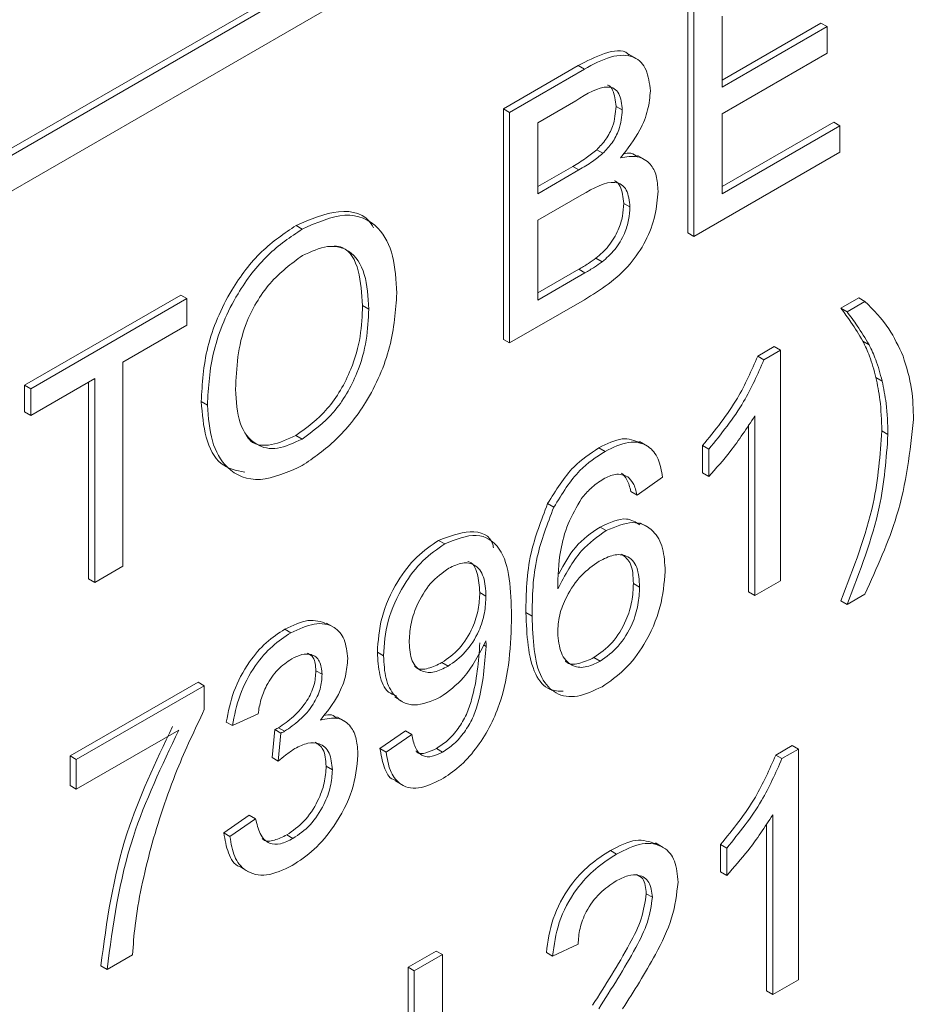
# Paper-space layout 'Sheet1' of a CAD drawing. Header units: millimetres. Extents: x 0 to 432, y 0 to 279.
# Tile 69 of 90: x 396.34 to 398.97, y 223.71 to 226.57. Entities that reach past the tile are written whole.
import ezdxf

# ---------------------------------------------------------------- set-up
doc = ezdxf.new("R2010")
doc.units = ezdxf.units.MM
doc.header["$LTSCALE"] = 0.5

psp = doc.layouts.new('Sheet1')

# ---------------------------------------------------------------- linework, layer by layer
at = {"color": 7, "linetype": 'Continuous', "lineweight": 15}
for p, q in [((403.5334, 230.3644), (384.6749, 219.4776)), ((403.5514, 230.354), (384.6928, 219.4672)), ((384.6928, 219.3635), (403.5514, 230.2503)), ((398.2863, 225.9534), (398.2863, 226.624)), ((398.3043, 225.943), (398.3043, 226.6136)), ((398.3862, 226.5835), (398.3862, 226.3772)), ((398.3862, 226.3979), (398.6735, 226.5638)), ((398.3862, 226.3772), (398.6914, 226.5534)), ((398.6914, 226.5534), (398.6735, 226.5638)), ((398.6914, 226.5534), (398.6914, 226.476)), ((398.1366, 226.4604), (398.1142, 226.4734)), ((398.6914, 226.476), (398.3862, 226.2998)), ((397.7502, 226.3145), (397.9677, 226.4401)), ((397.9856, 226.4297), (397.9677, 226.4401)), ((397.7682, 226.3042), (397.9856, 226.4297)), ((397.9607, 226.3379), (397.8501, 226.2741)), ((398.0958, 226.3111), (398.0778, 226.3215)), ((397.7502, 225.6439), (397.7502, 226.3145)), ((397.7682, 226.3042), (397.7502, 226.3145)), ((397.7682, 225.6335), (397.7682, 226.3042)), ((398.3862, 226.2998), (398.3862, 226.0677)), ((397.8501, 226.2741), (397.8501, 226.0677)), ((398.3862, 226.0884), (398.7107, 226.2758)), ((398.3862, 226.0677), (398.7287, 226.2654)), ((398.7287, 226.2654), (398.7107, 226.2758)), ((398.7287, 226.2654), (398.7287, 226.188)), ((398.0396, 226.1851), (398.0216, 226.1954)), ((398.1624, 226.1659), (398.14, 226.1789)), ((398.7287, 226.188), (398.3043, 225.943)), ((397.8501, 226.0885), (397.9518, 226.1472)), ((397.8501, 226.0677), (397.9698, 226.1368)), ((397.9698, 226.1368), (397.9518, 226.1472)), ((397.9781, 226.0642), (397.8501, 225.9903)), ((398.1181, 226.029), (398.1002, 226.0394)), ((397.8501, 225.9903), (397.8501, 225.7582)), ((397.1655, 225.9648), (397.1475, 225.9752)), ((398.3043, 225.943), (398.2863, 225.9534)), ((398.0372, 225.8694), (398.0192, 225.8798)), ((397.8501, 225.7789), (397.9695, 225.8479)), ((397.8501, 225.7582), (397.9875, 225.8375)), ((397.9875, 225.8375), (397.9695, 225.8479)), ((396.3579, 225.5108), (396.8121, 225.773)), ((396.3759, 225.5004), (396.8301, 225.7626)), ((396.8301, 225.7626), (396.8121, 225.773)), ((396.8301, 225.7626), (396.8301, 225.6852)), ((397.9862, 225.7594), (397.7682, 225.6335)), ((398.7314, 225.7347), (398.7835, 225.7648)), ((398.7494, 225.7243), (398.8015, 225.7544)), ((398.8015, 225.7544), (398.7835, 225.7648)), ((397.3587, 225.7321), (397.3407, 225.7424)), ((398.7494, 225.7243), (398.7314, 225.7347)), ((396.8301, 225.6852), (396.6439, 225.5778)), ((397.7682, 225.6335), (397.7502, 225.6439)), ((398.8135, 225.6285), (398.7955, 225.6389)), ((398.4899, 225.5953), (398.5378, 225.623)), ((398.5079, 225.5849), (398.5558, 225.6126)), ((398.5558, 225.6126), (398.5378, 225.623)), ((398.5558, 225.6126), (398.5558, 224.942)), ((396.6439, 225.5778), (396.6439, 224.9845)), ((398.5079, 225.5849), (398.4899, 225.5953)), ((396.562, 225.5305), (396.3759, 225.423)), ((396.5441, 224.9476), (396.5441, 225.5201)), ((396.562, 224.9372), (396.562, 225.5305)), ((398.8514, 225.5229), (398.8335, 225.5333)), ((396.3579, 225.4334), (396.3579, 225.5108)), ((396.3759, 225.5004), (396.3579, 225.5108)), ((396.3759, 225.423), (396.3759, 225.5004)), ((396.8896, 225.4528), (396.8717, 225.4632)), ((396.3759, 225.423), (396.3579, 225.4334)), ((398.4814, 224.899), (398.4814, 225.4216)), ((398.4634, 224.9094), (398.4634, 225.3956)), ((398.8685, 225.3675), (398.8506, 225.3779)), ((397.1648, 225.354), (397.1468, 225.3643)), ((398.0457, 225.3181), (398.0277, 225.3285)), ((398.1688, 225.3337), (398.1464, 225.3466)), ((398.3294, 225.2557), (398.3294, 225.335)), ((398.3473, 225.3246), (398.3294, 225.335)), ((398.3473, 225.2453), (398.3473, 225.3246)), ((398.2133, 225.2429), (398.1389, 225.1913)), ((398.3473, 225.2453), (398.3294, 225.2557)), ((398.1389, 225.1913), (398.1209, 225.2017)), ((397.8969, 225.156), (397.8789, 225.1664)), ((398.0492, 225.088), (398.0312, 225.0983)), ((398.1698, 225.0979), (398.1473, 225.1109)), ((397.5798, 225.0491), (397.5618, 225.0595)), ((396.6439, 224.9845), (396.562, 224.9372)), ((396.562, 224.9372), (396.5441, 224.9476)), ((398.1463, 224.9237), (398.1283, 224.9341)), ((398.5558, 224.942), (398.4814, 224.899)), ((397.6996, 224.8976), (397.6816, 224.908)), ((398.4814, 224.899), (398.4634, 224.9094)), ((398.8015, 224.9033), (398.7494, 224.8732)), ((398.7494, 224.8732), (398.7314, 224.8835)), ((397.8336, 224.839), (397.8156, 224.8494)), ((397.2585, 224.8059), (397.2361, 224.8189)), ((397.1323, 224.7908), (397.1144, 224.8012)), ((397.6999, 224.7512), (397.6924, 224.7556)), ((397.4018, 224.7238), (397.3838, 224.7341)), ((398.0315, 224.7081), (398.0135, 224.7184)), ((397.5893, 224.6935), (397.5713, 224.7039)), ((397.2231, 224.6699), (397.2051, 224.6803)), ((396.4904, 224.4324), (396.8626, 224.6473)), ((396.5083, 224.422), (396.8806, 224.6369)), ((396.8806, 224.6369), (396.8626, 224.6473)), ((396.8806, 224.6369), (396.8806, 224.5673)), ((397.4342, 224.6035), (397.4567, 224.5905)), ((397.0369, 224.5552), (396.9625, 224.5208)), ((397.2888, 224.5334), (397.2663, 224.5463)), ((396.9625, 224.5208), (396.9445, 224.5312)), ((396.8061, 224.508), (396.5083, 224.336)), ((397.0778, 224.4276), (397.0855, 224.5094)), ((397.1035, 224.4991), (397.0855, 224.5094)), ((397.0958, 224.4172), (397.1035, 224.4991)), ((397.1142, 224.5043), (397.0962, 224.5147)), ((397.3913, 224.4538), (397.4657, 224.5054)), ((397.4092, 224.4434), (397.4837, 224.495)), ((397.4837, 224.495), (397.4657, 224.5054)), ((398.542, 224.435), (398.59, 224.4627)), ((398.6079, 224.4523), (398.59, 224.4627)), ((396.4904, 224.3464), (396.4904, 224.4324)), ((396.5083, 224.422), (396.4904, 224.4324)), ((397.4092, 224.4434), (397.3913, 224.4538)), ((397.5735, 224.4437), (397.5555, 224.454)), ((398.56, 224.4247), (398.542, 224.435)), ((398.56, 224.4247), (398.6079, 224.4523)), ((398.6079, 224.4523), (398.6079, 223.7817)), ((396.5083, 224.336), (396.5083, 224.422)), ((397.0958, 224.4172), (397.0778, 224.4276)), ((397.2529, 224.3922), (397.2349, 224.4026)), ((396.5083, 224.336), (396.4904, 224.3464)), ((397.4361, 224.3598), (397.4585, 224.3468)), ((396.9371, 224.2088), (397.0115, 224.2604)), ((397.0295, 224.25), (397.0115, 224.2604)), ((398.5335, 223.7387), (398.5335, 224.2613)), ((396.955, 224.1984), (397.0295, 224.25)), ((398.5155, 223.7491), (398.5155, 224.2353)), ((396.955, 224.1984), (396.9371, 224.2088)), ((397.1384, 224.1925), (397.1204, 224.2029)), ((398.2149, 224.1665), (398.1924, 224.1794)), ((398.3815, 224.0954), (398.3815, 224.1747)), ((398.3995, 224.1643), (398.3815, 224.1747)), ((398.0793, 224.1472), (398.0613, 224.1575)), ((398.3995, 224.0851), (398.3995, 224.1643)), ((396.9859, 224.109), (397.0083, 224.0961)), ((398.3995, 224.0851), (398.3815, 224.0954)), ((398.1835, 224.0214), (398.1656, 224.0318)), ((397.4732, 223.818), (397.5551, 223.8653)), ((397.573, 223.8549), (397.5551, 223.8653)), ((397.8932, 223.8506), (397.8752, 223.8609)), ((397.9676, 223.885), (397.8932, 223.8506)), ((396.6721, 223.8545), (396.5977, 223.8116)), ((397.4911, 223.8076), (397.573, 223.8549)), ((397.573, 223.8549), (397.573, 223.1843)), ((396.5977, 223.8116), (396.5797, 223.8219)), ((397.4732, 223.5429), (397.4732, 223.818)), ((397.4911, 223.8076), (397.4732, 223.818)), ((397.4911, 223.5325), (397.4911, 223.8076)), ((398.6079, 223.7817), (398.5335, 223.7387)), ((398.5335, 223.7387), (398.5155, 223.7491))]:
    psp.add_line(p, q, dxfattribs=at)
for points, knots in [([(397.9677, 226.4401), (397.9929, 226.4531), (398.0431, 226.4791), (398.0989, 226.4892), (398.1144, 226.472), (398.1155, 226.4708)], [0, 0, 0, 0, 0.483749, 0.963703, 1, 1, 1, 1]), ([(397.9856, 226.4297), (398.0114, 226.4436), (398.0627, 226.4713), (398.1298, 226.4731), (398.1697, 226.4318), (398.175, 226.3884), (398.1777, 226.3667)], [0, 0, 0, 0, 0.281116, 0.560026, 0.780112, 1, 1, 1, 1]), ([(398.0958, 226.3111), (398.0941, 226.3283), (398.0915, 226.3542), (398.0737, 226.3747), (398.0343, 226.3836), (397.9934, 226.3582), (397.9607, 226.3379)], [0, 0, 0, 0, 0.249512, 0.375019, 0.500244, 1, 1, 1, 1]), ([(398.0778, 226.3215), (398.0759, 226.3382), (398.0729, 226.3633), (398.0604, 226.3819), (398.0534, 226.3836), (398.0528, 226.3837)], [0, 0, 0, 0, 0.644377, 0.968503, 1, 1, 1, 1]), ([(398.1777, 226.3667), (398.1761, 226.3485), (398.1728, 226.312), (398.1447, 226.2404), (398.1111, 226.198), (398.0906, 226.1721)], [0, 0, 0, 0, 0.280336, 0.5608, 1, 1, 1, 1]), ([(398.0216, 226.1954), (398.0309, 226.2051), (398.0494, 226.2244), (398.0736, 226.271), (398.0762, 226.3023), (398.0778, 226.3215)], [0, 0, 0, 0, 0.280869, 0.561063, 1, 1, 1, 1]), ([(398.0396, 226.1851), (398.0489, 226.1947), (398.0674, 226.214), (398.0916, 226.2606), (398.0942, 226.292), (398.0958, 226.3111)], [0, 0, 0, 0, 0.280869, 0.561063, 1, 1, 1, 1]), ([(397.9518, 226.1472), (397.965, 226.1548), (397.9885, 226.1684), (398.0115, 226.1872), (398.0216, 226.1954)], [0, 0, 0, 0, 0.560393, 1, 1, 1, 1]), ([(397.9698, 226.1368), (397.983, 226.1444), (398.0065, 226.158), (398.0295, 226.1768), (398.0396, 226.1851)], [0, 0, 0, 0, 0.560393, 1, 1, 1, 1]), ([(398.0906, 226.1721), (398.1074, 226.1748), (398.1412, 226.1801), (398.1769, 226.1587), (398.1971, 226.1219), (398.1991, 226.0906), (398.2, 226.0749)], [0, 0, 0, 0, 0.280211, 0.55967, 0.779709, 1, 1, 1, 1]), ([(398.0989, 226.184), (398.1067, 226.1854), (398.1232, 226.1881), (398.1344, 226.1791), (398.1403, 226.1744)], [0, 0, 0, 0, 0.475995, 1, 1, 1, 1]), ([(398.1181, 226.029), (398.1163, 226.0471), (398.1136, 226.0744), (398.0947, 226.0953), (398.0553, 226.1083), (398.0124, 226.0838), (397.9781, 226.0642)], [0, 0, 0, 0, 0.2498018, 0.3755461, 0.5011539, 1, 1, 1, 1]), ([(398.1002, 226.0394), (398.0982, 226.0571), (398.0952, 226.0837), (398.0814, 226.1025), (398.0739, 226.1048), (398.0729, 226.1051)], [0, 0, 0, 0, 0.633365, 0.952186, 1, 1, 1, 1]), ([(398.2, 226.0749), (398.1982, 226.0518), (398.1946, 226.0054), (398.1663, 225.9293), (398.0987, 225.8293), (398.0326, 225.7882), (397.9862, 225.7594)], [0, 0, 0, 0, 0.187143, 0.374319, 0.560786, 1, 1, 1, 1]), ([(398.0192, 225.8798), (398.032, 225.8908), (398.0575, 225.9128), (398.0844, 225.9589), (398.0983, 226.0027), (398.0995, 226.0272), (398.1002, 226.0394)], [0, 0, 0, 0, 0.28029, 0.559018, 0.779402, 1, 1, 1, 1]), ([(397.1475, 225.9752), (397.1894, 225.9931), (397.273, 226.0289), (397.3524, 226.0086), (397.3711, 225.9709), (397.3726, 225.9679)], [0, 0, 0, 0, 0.479498, 0.958062, 1, 1, 1, 1]), ([(397.1655, 225.9648), (397.2082, 225.9837), (397.2936, 226.0214), (397.3876, 225.9809), (397.4338, 225.8908), (397.4383, 225.8161), (397.4406, 225.7787)], [0, 0, 0, 0, 0.2795644, 0.5585841, 0.7790872, 1, 1, 1, 1]), ([(398.0372, 225.8694), (398.0499, 225.8804), (398.0755, 225.9024), (398.1024, 225.9486), (398.1162, 225.9924), (398.1175, 226.0168), (398.1181, 226.029)], [0, 0, 0, 0, 0.28029, 0.559018, 0.779402, 1, 1, 1, 1]), ([(396.8717, 225.4632), (396.8745, 225.5152), (396.8802, 225.6188), (396.9481, 225.7799), (397.045, 225.9064), (397.1133, 225.9522), (397.1475, 225.9752)], [0, 0, 0, 0, 0.28057, 0.559575, 0.779561, 1, 1, 1, 1]), ([(396.8896, 225.4528), (396.8925, 225.5048), (396.8982, 225.6084), (396.966, 225.7695), (397.0629, 225.896), (397.1313, 225.9419), (397.1655, 225.9648)], [0, 0, 0, 0, 0.28057, 0.559575, 0.779561, 1, 1, 1, 1]), ([(397.3587, 225.7321), (397.3567, 225.7675), (397.3527, 225.8382), (397.3093, 225.9055), (397.2406, 225.9218), (397.1908, 225.8991), (397.1659, 225.8877)], [0, 0, 0, 0, 0.280797, 0.560068, 0.779984, 1, 1, 1, 1]), ([(397.3407, 225.7424), (397.3384, 225.7771), (397.3339, 225.8464), (397.3016, 225.9101), (397.2668, 225.9148), (397.2589, 225.9159)], [0, 0, 0, 0, 0.4369794, 0.8715854, 1, 1, 1, 1]), ([(397.1659, 225.8877), (397.1333, 225.8638), (397.0682, 225.8161), (396.9787, 225.6631), (396.9743, 225.5613), (396.9715, 225.499)], [0, 0, 0, 0, 0.280128, 0.559653, 1, 1, 1, 1]), ([(397.9695, 225.8479), (397.9788, 225.8532), (397.9954, 225.8628), (398.0119, 225.8746), (398.0192, 225.8798)], [0, 0, 0, 0, 0.560099, 1, 1, 1, 1]), ([(397.9875, 225.8375), (397.9968, 225.8429), (398.0134, 225.8524), (398.0299, 225.8642), (398.0372, 225.8694)], [0, 0, 0, 0, 0.560099, 1, 1, 1, 1]), ([(397.4406, 225.7787), (397.4369, 225.7274), (397.4296, 225.6251), (397.362, 225.4669), (397.2652, 225.3458), (397.1985, 225.2998), (397.1651, 225.2768)], [0, 0, 0, 0, 0.280353, 0.5595023, 0.7796353, 1, 1, 1, 1]), ([(398.8015, 225.7544), (398.8262, 225.7297), (398.8704, 225.6855), (398.8995, 225.6228), (398.9123, 225.5952)], [0, 0, 0, 0, 0.560007, 1, 1, 1, 1]), ([(397.1468, 225.3643), (397.1787, 225.3874), (397.2424, 225.4336), (397.3084, 225.5484), (397.3373, 225.654), (397.3396, 225.7129), (397.3407, 225.7424)], [0, 0, 0, 0, 0.2791, 0.558192, 0.778806, 1, 1, 1, 1]), ([(397.1648, 225.354), (397.1966, 225.3771), (397.2603, 225.4232), (397.3263, 225.5381), (397.3552, 225.6437), (397.3575, 225.7026), (397.3587, 225.7321)], [0, 0, 0, 0, 0.2791, 0.558192, 0.778806, 1, 1, 1, 1]), ([(398.7955, 225.6389), (398.7843, 225.6576), (398.7641, 225.6911), (398.7414, 225.7214), (398.7314, 225.7347)], [0, 0, 0, 0, 0.559919, 1, 1, 1, 1]), ([(398.8135, 225.6285), (398.8022, 225.6472), (398.7821, 225.6807), (398.7594, 225.711), (398.7494, 225.7243)], [0, 0, 0, 0, 0.559919, 1, 1, 1, 1]), ([(398.8335, 225.5333), (398.8278, 225.5544), (398.8178, 225.5922), (398.8023, 225.6246), (398.7955, 225.6389)], [0, 0, 0, 0, 0.559967, 1, 1, 1, 1]), ([(398.8514, 225.5229), (398.8458, 225.544), (398.8358, 225.5818), (398.8203, 225.6142), (398.8135, 225.6285)], [0, 0, 0, 0, 0.559967, 1, 1, 1, 1]), ([(398.3294, 225.335), (398.3656, 225.3795), (398.4303, 225.459), (398.4717, 225.5537), (398.4899, 225.5953)], [0, 0, 0, 0, 0.560427, 1, 1, 1, 1]), ([(398.3473, 225.3246), (398.3836, 225.3692), (398.4482, 225.4487), (398.4897, 225.5433), (398.5079, 225.5849)], [0, 0, 0, 0, 0.560427, 1, 1, 1, 1]), ([(398.9123, 225.5952), (398.9222, 225.564), (398.9399, 225.5083), (398.942, 225.4407), (398.943, 225.4109)], [0, 0, 0, 0, 0.559823, 1, 1, 1, 1]), ([(398.8506, 225.3779), (398.8496, 225.4085), (398.848, 225.4633), (398.8379, 225.5119), (398.8335, 225.5333)], [0, 0, 0, 0, 0.55993, 1, 1, 1, 1]), ([(398.8685, 225.3675), (398.8676, 225.3982), (398.8659, 225.4529), (398.8559, 225.5015), (398.8514, 225.5229)], [0, 0, 0, 0, 0.55993, 1, 1, 1, 1]), ([(396.9715, 225.499), (396.9735, 225.4643), (396.9774, 225.3949), (397.0243, 225.3345), (397.0917, 225.3198), (397.1404, 225.3426), (397.1648, 225.354)], [0, 0, 0, 0, 0.280657, 0.559885, 0.779849, 1, 1, 1, 1]), ([(396.9983, 225.2575), (396.9735, 225.2627), (396.9212, 225.2739), (396.8808, 225.3556), (396.8747, 225.4273), (396.8717, 225.4632)], [0, 0, 0, 0, 0.3117008, 0.6557375, 1, 1, 1, 1]), ([(397.1651, 225.2768), (397.1232, 225.2581), (397.0393, 225.2208), (396.9464, 225.2589), (396.8982, 225.344), (396.8925, 225.4165), (396.8896, 225.4528)], [0, 0, 0, 0, 0.2796, 0.5587653, 0.7793103, 1, 1, 1, 1]), ([(398.4814, 225.4216), (398.4583, 225.3862), (398.4172, 225.3229), (398.3687, 225.269), (398.3473, 225.2453)], [0, 0, 0, 0, 0.559686, 1, 1, 1, 1]), ([(398.943, 225.4109), (398.9328, 225.3181), (398.9147, 225.1521), (398.8362, 224.9794), (398.8015, 224.9033)], [0, 0, 0, 0, 0.558713, 1, 1, 1, 1]), ([(398.7314, 224.8835), (398.7684, 224.9792), (398.8344, 225.1499), (398.8456, 225.3082), (398.8506, 225.3779)], [0, 0, 0, 0, 0.560024, 1, 1, 1, 1]), ([(397.002, 225.3661), (397.0061, 225.36), (397.0218, 225.3361), (397.0749, 225.3317), (397.1228, 225.3535), (397.1468, 225.3643)], [0, 0, 0, 0, 0.146971, 0.573305, 1, 1, 1, 1]), ([(398.0277, 225.3285), (398.0514, 225.3404), (398.0966, 225.3632), (398.1313, 225.35), (398.1479, 225.3437)], [0, 0, 0, 0, 0.523423, 1, 1, 1, 1]), ([(398.0457, 225.3181), (398.069, 225.3294), (398.1154, 225.3518), (398.1707, 225.3395), (398.2031, 225.2992), (398.2099, 225.2617), (398.2133, 225.2429)], [0, 0, 0, 0, 0.280049, 0.559187, 0.779374, 1, 1, 1, 1]), ([(398.7494, 224.8732), (398.7864, 224.9688), (398.8524, 225.1395), (398.8636, 225.2979), (398.8685, 225.3675)], [0, 0, 0, 0, 0.560024, 1, 1, 1, 1]), ([(397.8789, 225.1664), (397.9028, 225.2051), (397.9455, 225.2744), (398.0025, 225.3119), (398.0277, 225.3285)], [0, 0, 0, 0, 0.5583797, 1, 1, 1, 1]), ([(397.8969, 225.156), (397.9207, 225.1947), (397.9635, 225.2641), (398.0205, 225.3016), (398.0457, 225.3181)], [0, 0, 0, 0, 0.5583797, 1, 1, 1, 1]), ([(398.0408, 225.2379), (398.0283, 225.2296), (398.006, 225.2149), (397.9861, 225.1916), (397.9774, 225.1814)], [0, 0, 0, 0, 0.559717, 1, 1, 1, 1]), ([(398.112, 225.2446), (398.1003, 225.249), (398.0794, 225.2568), (398.0526, 225.2437), (398.0408, 225.2379)], [0, 0, 0, 0, 0.5590039, 1, 1, 1, 1]), ([(398.1209, 225.2017), (398.1179, 225.2139), (398.1125, 225.2357), (398.0997, 225.2491), (398.094, 225.255)], [0, 0, 0, 0, 0.560488, 1, 1, 1, 1]), ([(398.1389, 225.1913), (398.1358, 225.2035), (398.1305, 225.2253), (398.1176, 225.2387), (398.112, 225.2446)], [0, 0, 0, 0, 0.560488, 1, 1, 1, 1]), ([(397.9774, 225.1814), (397.9632, 225.1569), (397.9349, 225.108), (397.9107, 225.0147), (397.909, 224.9548), (397.9081, 224.9181)], [0, 0, 0, 0, 0.279359, 0.559176, 1, 1, 1, 1]), ([(397.8156, 224.8494), (397.8164, 224.9059), (397.8178, 225.0067), (397.8603, 225.1177), (397.8789, 225.1664)], [0, 0, 0, 0, 0.561396, 1, 1, 1, 1]), ([(397.8336, 224.839), (397.8344, 224.8956), (397.8357, 224.9963), (397.8782, 225.1073), (397.8969, 225.156)], [0, 0, 0, 0, 0.561396, 1, 1, 1, 1]), ([(398.0312, 225.0983), (398.0586, 225.111), (398.1038, 225.1319), (398.1347, 225.1124), (398.147, 225.1047)], [0, 0, 0, 0, 0.604131, 1, 1, 1, 1]), ([(397.9116, 224.9626), (397.9265, 224.99), (397.9585, 225.0487), (398.0059, 225.0811), (398.0312, 225.0983)], [0, 0, 0, 0, 0.466804, 1, 1, 1, 1]), ([(398.0492, 225.088), (398.0758, 225.0993), (398.1292, 225.1218), (398.186, 225.0936), (398.2167, 225.0396), (398.2194, 224.9928), (398.2208, 224.9694)], [0, 0, 0, 0, 0.2791407, 0.5588147, 0.7791703, 1, 1, 1, 1]), ([(397.5618, 225.0595), (397.5926, 225.0712), (397.6542, 225.0947), (397.7153, 225.0753), (397.7211, 225.0398), (397.7215, 225.0373)], [0, 0, 0, 0, 0.481934, 0.963891, 1, 1, 1, 1]), ([(397.5798, 225.0491), (397.6118, 225.0621), (397.6759, 225.088), (397.7688, 225.026), (397.7719, 224.9141), (397.774, 224.8395)], [0, 0, 0, 0, 0.24993, 0.499871, 1, 1, 1, 1]), ([(397.9081, 224.9181), (397.9293, 224.9583), (397.9674, 225.0302), (398.0241, 225.0703), (398.0492, 225.088)], [0, 0, 0, 0, 0.558625, 1, 1, 1, 1]), ([(397.3838, 224.7341), (397.386, 224.7673), (397.3903, 224.8336), (397.4358, 224.9351), (397.4968, 225.0154), (397.5401, 225.0448), (397.5618, 225.0595)], [0, 0, 0, 0, 0.280325, 0.559593, 0.779672, 1, 1, 1, 1]), ([(397.4018, 224.7238), (397.4039, 224.757), (397.4083, 224.8232), (397.4538, 224.9247), (397.5147, 225.005), (397.5581, 225.0344), (397.5798, 225.0491)], [0, 0, 0, 0, 0.280325, 0.559593, 0.779672, 1, 1, 1, 1]), ([(398.1463, 224.9237), (398.145, 224.944), (398.1425, 224.9843), (398.1129, 225.0174), (398.0713, 225.0201), (398.0428, 225.0059), (398.0286, 224.9987)], [0, 0, 0, 0, 0.2804558, 0.5593637, 0.7793112, 1, 1, 1, 1]), ([(398.1283, 224.9341), (398.1275, 224.955), (398.1258, 224.9938), (398.1038, 225.0115), (398.0936, 225.0198)], [0, 0, 0, 0, 0.5372219, 1, 1, 1, 1]), ([(397.5912, 224.9783), (397.5729, 224.9652), (397.5364, 224.9389), (397.4984, 224.874), (397.4787, 224.8132), (397.4771, 224.7792), (397.4762, 224.7622)], [0, 0, 0, 0, 0.279251, 0.55862, 0.779109, 1, 1, 1, 1]), ([(397.6996, 224.8976), (397.6985, 224.9171), (397.6962, 224.9559), (397.6703, 224.9903), (397.6322, 224.998), (397.6048, 224.9849), (397.5912, 224.9783)], [0, 0, 0, 0, 0.280637, 0.560009, 0.779799, 1, 1, 1, 1]), ([(397.6816, 224.908), (397.6802, 224.9268), (397.6774, 224.9643), (397.6617, 224.9956), (397.6473, 224.9981), (397.6472, 224.9981)], [0, 0, 0, 0, 0.500909, 0.999562, 1, 1, 1, 1]), ([(398.0286, 224.9987), (398.0107, 224.9862), (397.9751, 224.9612), (397.9344, 224.9011), (397.911, 224.841), (397.9091, 224.8074), (397.9081, 224.7906)], [0, 0, 0, 0, 0.27974, 0.559339, 0.779412, 1, 1, 1, 1]), ([(398.2208, 224.9694), (398.2178, 224.9351), (398.212, 224.8665), (398.1671, 224.762), (398.104, 224.6794), (398.0595, 224.6491), (398.0372, 224.634)], [0, 0, 0, 0, 0.28023, 0.559761, 0.779759, 1, 1, 1, 1]), ([(398.0135, 224.7184), (398.0318, 224.7314), (398.0684, 224.7573), (398.1074, 224.8222), (398.126, 224.8832), (398.1276, 224.9171), (398.1283, 224.9341)], [0, 0, 0, 0, 0.279489, 0.558551, 0.778978, 1, 1, 1, 1]), ([(398.0315, 224.7081), (398.0498, 224.721), (398.0864, 224.747), (398.1253, 224.8118), (398.1439, 224.8728), (398.1455, 224.9067), (398.1463, 224.9237)], [0, 0, 0, 0, 0.279489, 0.558551, 0.778978, 1, 1, 1, 1]), ([(397.5713, 224.7039), (397.5887, 224.7161), (397.6234, 224.7406), (397.6613, 224.8015), (397.6793, 224.8596), (397.6809, 224.8918), (397.6816, 224.908)], [0, 0, 0, 0, 0.279527, 0.558695, 0.779028, 1, 1, 1, 1]), ([(397.5893, 224.6935), (397.6067, 224.7058), (397.6414, 224.7302), (397.6793, 224.7911), (397.6973, 224.8492), (397.6988, 224.8814), (397.6996, 224.8976)], [0, 0, 0, 0, 0.279527, 0.558695, 0.779028, 1, 1, 1, 1]), ([(397.774, 224.8395), (397.7715, 224.7555), (397.7683, 224.6503), (397.711, 224.5145), (397.6708, 224.4516), (397.6221, 224.3983), (397.5871, 224.3755), (397.5696, 224.3641)], [0, 0, 0, 0, 0.498581, 0.624014, 0.749327, 0.874611, 1, 1, 1, 1]), ([(397.9243, 224.6205), (397.9108, 224.6211), (397.8758, 224.6227), (397.8221, 224.6908), (397.8183, 224.784), (397.8156, 224.8494)], [0, 0, 0, 0, 0.156585, 0.407923, 1, 1, 1, 1]), ([(398.0372, 224.634), (398.0127, 224.6224), (397.9638, 224.5992), (397.9003, 224.6097), (397.8391, 224.6778), (397.8359, 224.7725), (397.8336, 224.839)], [0, 0, 0, 0, 0.186919, 0.373549, 0.560232, 1, 1, 1, 1]), ([(397.1144, 224.8012), (397.1378, 224.8124), (397.1838, 224.8345), (397.2202, 224.8228), (397.2381, 224.817)], [0, 0, 0, 0, 0.508108, 1, 1, 1, 1]), ([(397.1323, 224.7908), (397.1554, 224.8015), (397.2014, 224.8227), (397.2574, 224.8137), (397.2912, 224.7747), (397.2954, 224.7354), (397.2975, 224.7157)], [0, 0, 0, 0, 0.280184, 0.559855, 0.78, 1, 1, 1, 1]), ([(396.9445, 224.5312), (396.9502, 224.5606), (396.9617, 224.6192), (397.0055, 224.7026), (397.0597, 224.7653), (397.0961, 224.7892), (397.1144, 224.8012)], [0, 0, 0, 0, 0.2802532, 0.5595228, 0.7795924, 1, 1, 1, 1]), ([(396.9625, 224.5208), (396.9682, 224.5502), (396.9796, 224.6089), (397.0234, 224.6922), (397.0777, 224.7549), (397.1141, 224.7789), (397.1323, 224.7908)], [0, 0, 0, 0, 0.2802532, 0.5595228, 0.7795924, 1, 1, 1, 1]), ([(397.9081, 224.7906), (397.9102, 224.7701), (397.9146, 224.729), (397.9445, 224.6936), (397.9867, 224.6866), (398.0165, 224.7009), (398.0315, 224.7081)], [0, 0, 0, 0, 0.280082, 0.55977, 0.779688, 1, 1, 1, 1]), ([(397.4762, 224.7622), (397.4777, 224.7433), (397.4807, 224.7055), (397.5099, 224.6761), (397.549, 224.6734), (397.5759, 224.6868), (397.5893, 224.6935)], [0, 0, 0, 0, 0.280188, 0.5594, 0.779397, 1, 1, 1, 1]), ([(397.5555, 224.454), (397.5667, 224.4615), (397.5891, 224.4763), (397.6197, 224.5115), (397.6443, 224.5528), (397.6729, 224.6401), (397.6779, 224.7076), (397.682, 224.7616)], [0, 0, 0, 0, 0.125207, 0.25031, 0.375339, 0.50062, 1, 1, 1, 1]), ([(397.6996, 224.7674), (397.6798, 224.7288), (397.6444, 224.6597), (397.5904, 224.6204), (397.5666, 224.6031)], [0, 0, 0, 0, 0.5591073, 1, 1, 1, 1]), ([(397.5735, 224.4437), (397.5847, 224.4511), (397.607, 224.466), (397.6377, 224.5011), (397.6623, 224.5425), (397.6909, 224.6298), (397.6959, 224.6973), (397.6999, 224.7512)], [0, 0, 0, 0, 0.125207, 0.25031, 0.375339, 0.50062, 1, 1, 1, 1]), ([(397.6999, 224.7512), (397.6999, 224.7543), (397.6998, 224.7597), (397.6996, 224.765), (397.6996, 224.7674)], [0, 0, 0, 0, 0.559998, 1, 1, 1, 1]), ([(397.2231, 224.6699), (397.2216, 224.6838), (397.2187, 224.7116), (397.1942, 224.7295), (397.1647, 224.7297), (397.1447, 224.7198), (397.1347, 224.7148)], [0, 0, 0, 0, 0.27946, 0.558952, 0.779255, 1, 1, 1, 1]), ([(397.2051, 224.6803), (397.2041, 224.6948), (397.2023, 224.7191), (397.187, 224.7278), (397.1808, 224.7314)], [0, 0, 0, 0, 0.597418, 1, 1, 1, 1]), ([(397.4394, 224.6076), (397.4312, 224.6104), (397.407, 224.6189), (397.388, 224.6664), (397.3852, 224.7116), (397.3838, 224.7341)], [0, 0, 0, 0, 0.2033075, 0.6012248, 1, 1, 1, 1]), ([(397.5666, 224.6031), (397.5405, 224.5921), (397.4883, 224.5703), (397.4335, 224.5999), (397.4054, 224.6548), (397.403, 224.7008), (397.4018, 224.7238)], [0, 0, 0, 0, 0.279046, 0.558554, 0.779039, 1, 1, 1, 1]), ([(397.9304, 224.7088), (397.9309, 224.7081), (397.9395, 224.6977), (397.9698, 224.6985), (397.9989, 224.7118), (398.0135, 224.7184)], [0, 0, 0, 0, 0.032327, 0.515731, 1, 1, 1, 1]), ([(397.1347, 224.7148), (397.121, 224.7055), (397.0936, 224.6868), (397.0614, 224.6413), (397.0437, 224.5955), (397.0392, 224.5686), (397.0369, 224.5552)], [0, 0, 0, 0, 0.2800014, 0.5591308, 0.7793201, 1, 1, 1, 1]), ([(397.2975, 224.7157), (397.2962, 224.699), (397.2936, 224.6656), (397.2684, 224.5996), (397.2373, 224.5607), (397.2183, 224.537)], [0, 0, 0, 0, 0.280496, 0.561003, 1, 1, 1, 1]), ([(397.492, 224.6945), (397.4935, 224.6927), (397.5025, 224.6824), (397.5319, 224.685), (397.5582, 224.6976), (397.5713, 224.7039)], [0, 0, 0, 0, 0.092646, 0.545699, 1, 1, 1, 1]), ([(397.0962, 224.5147), (397.111, 224.5247), (397.1404, 224.5447), (397.1783, 224.588), (397.2024, 224.6382), (397.2042, 224.6663), (397.2051, 224.6803)], [0, 0, 0, 0, 0.28068, 0.560951, 0.780057, 1, 1, 1, 1]), ([(397.1142, 224.5043), (397.1289, 224.5143), (397.1583, 224.5344), (397.1963, 224.5776), (397.2204, 224.6279), (397.2222, 224.6559), (397.2231, 224.6699)], [0, 0, 0, 0, 0.28068, 0.560951, 0.780057, 1, 1, 1, 1]), ([(396.8806, 224.5673), (396.8531, 224.5094), (396.8078, 224.4139), (396.7592, 224.2787), (396.7236, 224.1644), (396.7064, 224.0893), (396.6978, 224.0517)], [0, 0, 0, 0, 0.339728, 0.559827, 0.779922, 1, 1, 1, 1]), ([(397.2272, 224.5497), (397.2355, 224.5515), (397.2513, 224.555), (397.2616, 224.5459), (397.2665, 224.5416)], [0, 0, 0, 0, 0.523606, 1, 1, 1, 1]), ([(396.5797, 223.8219), (396.5969, 223.9503), (396.6275, 224.1798), (396.739, 224.4148), (396.7882, 224.5183)], [0, 0, 0, 0, 0.559319, 1, 1, 1, 1]), ([(397.2183, 224.537), (397.2358, 224.5405), (397.2708, 224.5474), (397.3066, 224.5232), (397.3249, 224.4831), (397.3265, 224.4507), (397.3273, 224.4346)], [0, 0, 0, 0, 0.279807, 0.559185, 0.779408, 1, 1, 1, 1]), ([(396.5977, 223.8116), (396.6148, 223.9399), (396.6455, 224.1694), (396.757, 224.4044), (396.8061, 224.508)], [0, 0, 0, 0, 0.559319, 1, 1, 1, 1]), ([(397.0855, 224.5094), (397.0875, 224.5103), (397.0911, 224.5119), (397.0947, 224.5138), (397.0962, 224.5147)], [0, 0, 0, 0, 0.560003, 1, 1, 1, 1]), ([(397.1035, 224.4991), (397.1055, 224.5), (397.109, 224.5016), (397.1126, 224.5035), (397.1142, 224.5043)], [0, 0, 0, 0, 0.560003, 1, 1, 1, 1]), ([(397.4837, 224.495), (397.4864, 224.4818), (397.492, 224.4555), (397.5124, 224.4308), (397.5426, 224.4286), (397.5632, 224.4386), (397.5735, 224.4437)], [0, 0, 0, 0, 0.280728, 0.55981, 0.779704, 1, 1, 1, 1]), ([(397.2529, 224.3922), (397.2512, 224.4099), (397.2479, 224.4453), (397.2186, 224.4703), (397.1819, 224.4728), (397.1566, 224.4604), (397.144, 224.4542)], [0, 0, 0, 0, 0.279747, 0.559171, 0.779444, 1, 1, 1, 1]), ([(397.2349, 224.4026), (397.2336, 224.4209), (397.2313, 224.4535), (397.2113, 224.4666), (397.2025, 224.4724)], [0, 0, 0, 0, 0.559482, 1, 1, 1, 1]), ([(397.144, 224.4542), (397.1348, 224.4481), (397.1185, 224.4373), (397.1028, 224.4234), (397.0958, 224.4172)], [0, 0, 0, 0, 0.559772, 1, 1, 1, 1]), ([(397.3273, 224.4346), (397.3239, 224.4007), (397.3171, 224.3328), (397.2643, 224.2327), (397.2009, 224.1566), (397.1575, 224.1279), (397.1357, 224.1136)], [0, 0, 0, 0, 0.279401, 0.559064, 0.779378, 1, 1, 1, 1]), ([(397.4396, 224.3614), (397.4365, 224.362), (397.4186, 224.3655), (397.4014, 224.3999), (397.3946, 224.4358), (397.3913, 224.4538)], [0, 0, 0, 0, 0.0953762, 0.5471955, 1, 1, 1, 1]), ([(397.5696, 224.3641), (397.5468, 224.3531), (397.5013, 224.3313), (397.4483, 224.3461), (397.4186, 224.3879), (397.4123, 224.4249), (397.4092, 224.4434)], [0, 0, 0, 0, 0.2799626, 0.5589648, 0.7792423, 1, 1, 1, 1]), ([(397.4959, 224.4465), (397.4967, 224.4455), (397.5032, 224.4379), (397.5253, 224.4399), (397.5454, 224.4493), (397.5555, 224.454)], [0, 0, 0, 0, 0.066717, 0.532932, 1, 1, 1, 1]), ([(398.3815, 224.1747), (398.4177, 224.2193), (398.4824, 224.2988), (398.5238, 224.3934), (398.542, 224.435)], [0, 0, 0, 0, 0.560427, 1, 1, 1, 1]), ([(397.1204, 224.2029), (397.1376, 224.2146), (397.1719, 224.2382), (397.2103, 224.2967), (397.2319, 224.3543), (397.2339, 224.3865), (397.2349, 224.4026)], [0, 0, 0, 0, 0.279883, 0.558993, 0.779319, 1, 1, 1, 1]), ([(398.3995, 224.1643), (398.4357, 224.2089), (398.5003, 224.2884), (398.5418, 224.3831), (398.56, 224.4247)], [0, 0, 0, 0, 0.560427, 1, 1, 1, 1]), ([(397.1384, 224.1925), (397.1556, 224.2043), (397.1899, 224.2278), (397.2282, 224.2864), (397.2498, 224.3439), (397.2518, 224.3761), (397.2529, 224.3922)], [0, 0, 0, 0, 0.279883, 0.558993, 0.779319, 1, 1, 1, 1]), ([(398.5335, 224.2613), (398.5105, 224.2259), (398.4693, 224.1626), (398.4208, 224.1088), (398.3995, 224.0851)], [0, 0, 0, 0, 0.559686, 1, 1, 1, 1]), ([(397.0295, 224.25), (397.0333, 224.2348), (397.0409, 224.2046), (397.0653, 224.1754), (397.1018, 224.1742), (397.1262, 224.1864), (397.1384, 224.1925)], [0, 0, 0, 0, 0.280881, 0.560073, 0.779653, 1, 1, 1, 1]), ([(396.989, 224.1097), (396.9868, 224.1101), (396.9683, 224.1138), (396.9479, 224.1485), (396.9407, 224.1887), (396.9371, 224.2088)], [0, 0, 0, 0, 0.061681, 0.530525, 1, 1, 1, 1]), ([(397.0486, 224.1929), (397.0498, 224.1916), (397.0577, 224.1824), (397.0845, 224.1857), (397.1084, 224.1971), (397.1204, 224.2029)], [0, 0, 0, 0, 0.0798766, 0.5391369, 1, 1, 1, 1]), ([(397.1357, 224.1136), (397.1104, 224.1016), (397.0598, 224.0777), (397.0011, 224.0935), (396.965, 224.1362), (396.9584, 224.1777), (396.955, 224.1984)], [0, 0, 0, 0, 0.2799105, 0.5592491, 0.7794763, 1, 1, 1, 1]), ([(398.0613, 224.1575), (398.0871, 224.1708), (398.1367, 224.1965), (398.1754, 224.1831), (398.1941, 224.1767)], [0, 0, 0, 0, 0.518325, 1, 1, 1, 1]), ([(398.0793, 224.1472), (398.1046, 224.1598), (398.1552, 224.1849), (398.2157, 224.1734), (398.2526, 224.1309), (398.2562, 224.0871), (398.258, 224.0652)], [0, 0, 0, 0, 0.280482, 0.559644, 0.779749, 1, 1, 1, 1]), ([(397.8752, 223.8609), (397.8795, 223.8932), (397.8881, 223.9575), (397.938, 224.0521), (398.0003, 224.1184), (398.041, 224.1445), (398.0613, 224.1575)], [0, 0, 0, 0, 0.280235, 0.558893, 0.779132, 1, 1, 1, 1]), ([(397.8932, 223.8506), (397.8975, 223.8828), (397.906, 223.9471), (397.9559, 224.0417), (398.0183, 224.1081), (398.0589, 224.1341), (398.0793, 224.1472)], [0, 0, 0, 0, 0.280235, 0.558893, 0.779132, 1, 1, 1, 1]), ([(398.1835, 224.0214), (398.1816, 224.0374), (398.1776, 224.0695), (398.1475, 224.0879), (398.1126, 224.0866), (398.0893, 224.0748), (398.0777, 224.0689)], [0, 0, 0, 0, 0.27908, 0.558612, 0.779043, 1, 1, 1, 1]), ([(398.1656, 224.0318), (398.1641, 224.0486), (398.1618, 224.0756), (398.1441, 224.0843), (398.1375, 224.0876)], [0, 0, 0, 0, 0.623427, 1, 1, 1, 1]), ([(398.0777, 224.0689), (398.0616, 224.0582), (398.0296, 224.0369), (397.991, 223.9845), (397.9704, 223.9302), (397.9685, 223.9), (397.9676, 223.885)], [0, 0, 0, 0, 0.28041, 0.559489, 0.779375, 1, 1, 1, 1]), ([(398.258, 224.0652), (398.2541, 224.0309), (398.2462, 223.9622), (398.1838, 223.8333), (398.1298, 223.7488), (398.0969, 223.6971)], [0, 0, 0, 0, 0.2787415, 0.5588337, 1, 1, 1, 1]), ([(396.6978, 224.0517), (396.6908, 224.014), (396.6784, 223.9468), (396.674, 223.8827), (396.6721, 223.8545)], [0, 0, 0, 0, 0.5599104, 1, 1, 1, 1]), ([(398.0095, 223.7078), (398.0466, 223.7659), (398.0982, 223.8467), (398.1553, 223.9594), (398.1622, 224.0077), (398.1656, 224.0318)], [0, 0, 0, 0, 0.561313, 0.781386, 1, 1, 1, 1]), ([(398.0274, 223.6974), (398.0645, 223.7555), (398.1162, 223.8364), (398.1733, 223.9491), (398.1801, 223.9974), (398.1835, 224.0214)], [0, 0, 0, 0, 0.561313, 0.781386, 1, 1, 1, 1])]:
    psp.add_open_spline(points, degree=3, knots=knots, dxfattribs=at)

doc.saveas('drawing.dxf')
